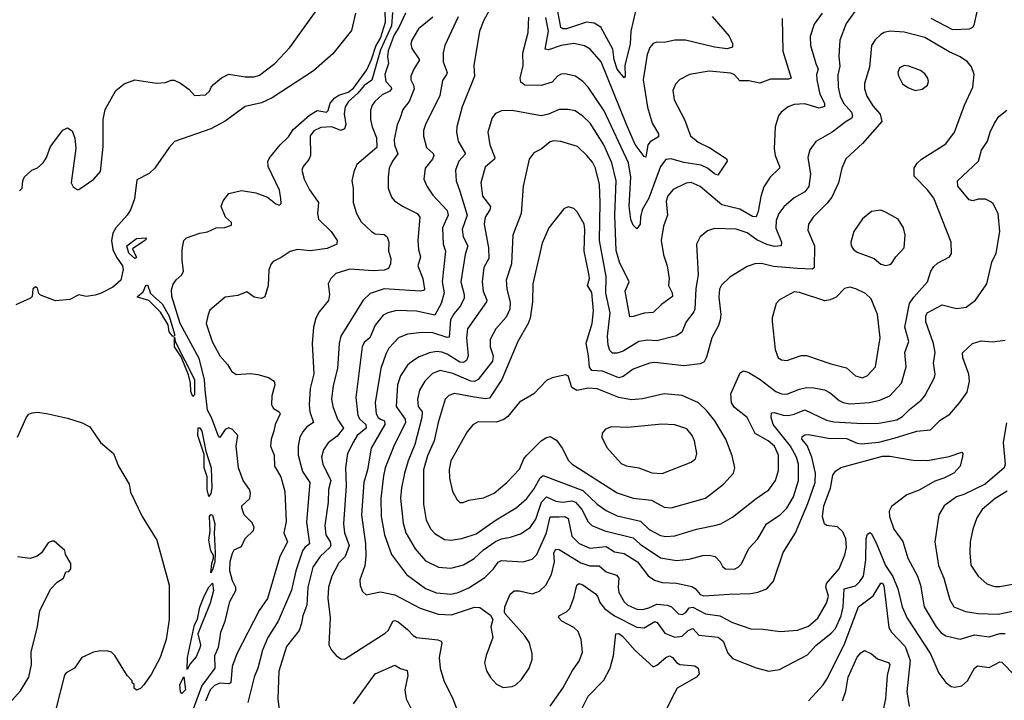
# Model space of a CAD drawing. Extents: x 1995161 to 2088924, y 769148 to 906007.
# Tile 253 of 256: x 2016457 to 2021910, y 871687 to 875458. Entities that reach past the tile are written whole.
import ezdxf

# ---------------------------------------------------------------- set-up
doc = ezdxf.new("R2010")
doc.units = 0

msp = doc.modelspace()

# ---------------------------------------------------------------- linework, layer by layer
at = {"layer": '0CON20XD'}
for points in [[(2017414.1, 871625.9), (2017464.8, 871765.2), (2017539.3, 871865), (2017536.9, 871935), (2017557.3, 871982.7), (2017565.2, 872025.2), (2017571.5, 872065), (2017595.3, 872125), (2017620.9, 872235), (2017654.6, 872295), (2017653.3, 872313.3), (2017635, 872348.8), (2017621.2, 872405), (2017623.2, 872456.8), (2017635, 872503.3), (2017645, 872522), (2017685, 872539.2), (2017705, 872584), (2017752.4, 872627.6), (2017755.4, 872644.6), (2017745, 872670.6), (2017700, 872715), (2017687, 872753), (2017687.5, 872765), (2017730.8, 872805), (2017734.4, 872835), (2017729.4, 872855), (2017694.5, 872905), (2017668.2, 872975), (2017655.5, 873095), (2017664.3, 873155), (2017635, 873188), (2017615, 873197.1), (2017595, 873186.9), (2017565, 873143.8), (2017555, 873153.8), (2017518.1, 873255), (2017497.1, 873295), (2017483, 873407), (2017479.6, 873465), (2017450.3, 873580.3), (2017345.5, 873775), (2017299.9, 873925), (2017298, 873962), (2017307.1, 873992.9), (2017323.4, 874016.6), (2017355.4, 874044.6), (2017364.2, 874065), (2017355.7, 874125), (2017355.9, 874184.1), (2017366, 874235), (2017380.9, 874249.1), (2017454.5, 874275.5), (2017496.3, 874283.7), (2017545, 874304.3), (2017593, 874307), (2017630, 874320), (2017630, 874335), (2017597.1, 874365), (2017572.7, 874422.7), (2017584, 874455), (2017615, 874495.8), (2017685, 874512), (2017765, 874499.4), (2017829.2, 874475), (2017875, 874438.1), (2017895, 874430.8), (2017905, 874440), (2017902.4, 874467.6), (2017895, 874514), (2017833.1, 874645), (2017831.8, 874675), (2017842.8, 874695), (2017898.4, 874765), (2017945, 874808.6), (2017970.4, 874849.6), (2018061.1, 874928.9), (2018105, 874954.5), (2018155, 874945.3), (2018164.8, 874955.2), (2018176.5, 874995), (2018202.4, 875025), (2018225, 875040.3), (2018275, 875057.5), (2018305, 875079.4), (2018378.9, 875181.1), (2018405, 875237.9), (2018428.2, 875311.8), (2018455.2, 875355), (2018482.3, 875445), (2018479.6, 875565)], [(2016455, 874510), (2016470, 874525), (2016473.3, 874565), (2016481.2, 874585), (2016523.8, 874625), (2016555, 874637.5), (2016587.5, 874665), (2016605.8, 874695), (2016628, 874755), (2016695, 874846.7), (2016721.7, 874858.3), (2016747, 874843), (2016762.7, 874802.7), (2016767.5, 874745), (2016742.5, 874555), (2016752.3, 874532.3), (2016775, 874517.5), (2016785, 874517.5), (2016867.5, 874575), (2016903.6, 874616.4), (2016919.4, 874755), (2016919.2, 874905), (2016929.4, 874960.6), (2016990, 875065), (2017035, 875102.5), (2017095, 875124.3), (2017215, 875106.2), (2017265, 875110), (2017295, 875122.5), (2017313, 875123), (2017347, 875107), (2017393, 875073), (2017425, 875037.5), (2017485, 875042.5), (2017508.3, 875061.7), (2017516.4, 875083.6), (2017530.5, 875099.5), (2017575, 875136.2), (2017614.2, 875155.8), (2017705, 875140.8), (2017755, 875142), (2017785, 875150), (2017869.2, 875215), (2017951.9, 875305), (2018104.2, 875515)], [(2019066.8, 875525), (2019026.9, 875455), (2019003.8, 875395), (2018972.5, 875205), (2018976.2, 875145), (2018906.9, 874975), (2018878.2, 874865), (2018875.5, 874835), (2018884.5, 874785), (2018926.4, 874715), (2018889.6, 874675), (2018870.4, 874625), (2018873.8, 874565), (2018895, 874508), (2018935.7, 874375), (2018906.8, 874295), (2018912.1, 874255), (2018939.3, 874205), (2018922.9, 874157.1), (2018900.3, 874005), (2018919, 873935), (2018917.9, 873915), (2018897.7, 873872.3), (2018861.7, 873828.3), (2018843, 873795), (2018835, 873700), (2018825, 873697.7), (2018745, 873723), (2018685, 873725.3), (2018604, 873716), (2018554.7, 873695.3), (2018501.7, 873638.3), (2018483.8, 873605), (2018457.6, 873525), (2018425.3, 873334.7), (2018430.6, 873275), (2018441.1, 873255), (2018455, 873245.8), (2018476.2, 873235), (2018478.4, 873215), (2018403.9, 873085), (2018382.8, 872965), (2018362.5, 872895), (2018349.7, 872715), (2018371.4, 872555), (2018373.6, 872486.4), (2018368.2, 872431.8), (2018340.9, 872355), (2018342.6, 872322.6), (2018355, 872290), (2018375, 872271.2), (2018455, 872288.2), (2018535, 872272.5), (2018675, 872197.3), (2018775, 872164.1), (2018848.8, 872161.2), (2018975, 872202.7), (2019005, 872200.9), (2019065, 872160), (2019076.7, 872135), (2019066.7, 872095), (2019076.2, 872035), (2019040, 871935), (2019031.4, 871895), (2019041.3, 871851.3), (2019063.6, 871813.6), (2019097.7, 871777.7), (2019135, 871758.8), (2019185, 871763.8)], [(2021105, 875536), (2021033.5, 875436.5), (2020998.2, 875345), (2020994, 875255), (2020998.9, 875201.1), (2020987, 875153), (2020988.9, 875085), (2021001.1, 875035), (2021019.4, 874995), (2021063.1, 874945), (2021069.7, 874925), (2021065, 874911.8), (2021033.6, 874893.6), (2020956.7, 874835), (2020866.5, 874783.5), (2020832.9, 874737.1), (2020820.9, 874695), (2020836.9, 874603.1), (2020826.2, 874533.8), (2020805, 874505.4), (2020745, 874472.1), (2020689.1, 874420.9), (2020661.8, 874385), (2020645.3, 874345), (2020643.8, 874303.8), (2020676.2, 874225), (2020674.4, 874205.6), (2020637.6, 874202.4), (2020595, 874213), (2020538.3, 874238.3), (2020485, 874277.6), (2020425, 874296.8), (2020305, 874300.6), (2020265, 874288), (2020225.7, 874254.3), (2020205.8, 874215), (2020214.1, 874045), (2020201.3, 873968.7), (2020195.8, 873855), (2020189.9, 873840.1), (2020146.9, 873785), (2020123.6, 873726.4), (2020095, 873706.7), (2019985, 873679.6), (2019935, 873682), (2019885, 873676), (2019798.5, 873621.5), (2019765, 873610.7), (2019740.5, 873610.5), (2019725.4, 873625), (2019715.7, 873655.7), (2019712.3, 873705), (2019726.2, 873835), (2019703.5, 873943.5), (2019703.9, 874035), (2019668.1, 874235), (2019672, 874445), (2019667.8, 874545), (2019646.5, 874635), (2019629, 874669), (2019597.9, 874705), (2019545, 874756.4), (2019452.8, 874782.8), (2019415, 874787.5), (2019395, 874781.1), (2019345, 874740.6), (2019305, 874721.4), (2019278.1, 874685), (2019244.3, 874535), (2019233.3, 874385), (2019188.5, 874265), (2019181.2, 874105), (2019150, 874015), (2019153.8, 873965), (2019173.2, 873893.2), (2019171.9, 873855), (2019150.1, 873809.9), (2019093.3, 873745), (2019062.8, 873687.2), (2019063.1, 873645), (2019079.2, 873595), (2019075, 873565.8), (2018995, 873464.6), (2018976.2, 873453.8), (2018955, 873455.2), (2018855, 873497.1), (2018785, 873514.6), (2018742.2, 873497.8), (2018699.6, 873455), (2018671.5, 873405), (2018659.1, 873355), (2018664.1, 873315), (2018684.8, 873284.8), (2018684, 873255), (2018644.3, 873105), (2018608.1, 873015), (2018588.2, 872945), (2018570.9, 872865), (2018565.3, 872805), (2018579.7, 872669.7), (2018596, 872616), (2018646.4, 872526.4), (2018705, 872460.5), (2018775.3, 872425.3), (2018845, 872420), (2018915, 872437.1), (2018974, 872474), (2019025, 872520.9), (2019092.3, 872567.7), (2019125, 872582.8), (2019175, 872591.1), (2019229.5, 872610.5), (2019284.5, 872645), (2019315, 872691.1), (2019346.1, 872785), (2019375, 872815.2), (2019425, 872790.2), (2019465, 872785.2), (2019515, 872793.2), (2019535, 872785.9), (2019570.5, 872745), (2019605.8, 872675.8), (2019625, 872655.5), (2019696.9, 872626.9), (2019855, 872588.3), (2019892.4, 872552.4), (2020005, 872476.1), (2020095, 872462.3), (2020165, 872469.3), (2020240.2, 872489.8), (2020275, 872491.8), (2020308, 872485), (2020336.7, 872455), (2020348.8, 872428.8), (2020365, 872415.5), (2020415, 872413.8)], [(2019866.8, 875505), (2019842, 875395), (2019837.1, 875325), (2019808.4, 875205), (2019810, 875145), (2019805, 875136.2), (2019765, 875184.6), (2019748.9, 875235), (2019741.5, 875295), (2019675, 875416.2), (2019638.1, 875438.1), (2019595, 875445.2), (2019485, 875408.1), (2019465, 875407.4), (2019453.5, 875415), (2019436.7, 875505)], [(2021767.3, 875545), (2021741.4, 875428.6), (2021732.9, 875415), (2021714.7, 875405.3), (2021625, 875401.6), (2021505, 875464.1)], [(2018315.6, 875494.4), (2018295, 875399.2), (2018190.6, 875269.4), (2018084.2, 875175), (2017855.2, 875024.8), (2017795, 874996.9), (2017705, 874977.5), (2017593.9, 874896.1), (2017515, 874852.9), (2017315, 874782.9), (2017285, 874750.5), (2017205, 874635.3), (2017173.4, 874606.6), (2017105, 874570.8), (2017093, 874465), (2017069.8, 874405), (2017051.1, 874375), (2016988.3, 874305), (2016972.1, 874275), (2016965.5, 874235), (2016972.6, 874185), (2016992.1, 874142.1), (2017025.9, 874095), (2017030, 874075), (2017016.7, 874015), (2016973.2, 873976.8), (2016907.6, 873942.4), (2016875, 873932.7), (2016825, 873924.7), (2016785, 873933.6), (2016735, 873908.9), (2016655, 873901.1), (2016571.5, 873931.5), (2016562.1, 873942.1), (2016555, 873970), (2016545, 873978.8), (2016530, 873965), (2016526.7, 873925), (2016517.5, 873915), (2016435, 873877.8)], [(2018522, 875498), (2018516.6, 875425), (2018455, 875291.4), (2018407.1, 875122.9), (2018365, 875093.4), (2018329.8, 875050.2), (2018278.4, 875005), (2018259.3, 874975), (2018254.2, 874935.8), (2018262.2, 874877.8), (2018255, 874854.2), (2018235, 874843.5), (2018185, 874864.1), (2018125, 874860), (2018085, 874842.2), (2018065.5, 874815), (2018066.9, 874705), (2018057.2, 874682.8), (2018025.8, 874645), (2018019.2, 874625), (2018031.9, 874575), (2018061.1, 874515), (2018111.1, 874445), (2018105.5, 874385), (2018112.3, 874352.3), (2018181.5, 874285), (2018215.8, 874235), (2018213.8, 874215), (2018158.8, 874191.2), (2018065, 874177.1), (2017995, 874184.4), (2017955.5, 874174.5), (2017905, 874140), (2017861.2, 874118.8), (2017848.8, 874105), (2017837, 874073), (2017831.9, 873985), (2017815, 873922.5), (2017795, 873914), (2017755, 873921.2), (2017715, 873950), (2017665, 873930), (2017595, 873920), (2017510.5, 873849.5), (2017500, 873825), (2017490, 873775), (2017522, 873675), (2017565, 873596.7), (2017608.1, 873548.1), (2017630.3, 873510.3), (2017655, 873492), (2017735, 873497.8), (2017775, 873492.2), (2017835.5, 873475.5), (2017866, 873455), (2017869.2, 873435), (2017852.9, 873375), (2017850.6, 873325), (2017862, 873305), (2017894, 873285), (2017898.9, 873275), (2017872.3, 873215), (2017865, 873178.8), (2017849.6, 873135), (2017846.2, 873096.2), (2017866.2, 873045), (2017868.8, 872985), (2017903.4, 872925), (2017925.4, 872845), (2017932.6, 872677.4), (2017918.8, 872615), (2017939.2, 872565), (2017897.3, 872485), (2017828.5, 872251.5), (2017782.1, 872185), (2017658.7, 871945), (2017633.5, 871875), (2017626.9, 871785), (2017615, 871778.2), (2017565, 871782.6), (2017535, 871769.4), (2017512.5, 871745), (2017485, 871682.9)], [(2018593.8, 875495), (2018556.5, 875415), (2018530.2, 875375), (2018497.8, 875285), (2018493, 875253), (2018499.1, 875215), (2018479.8, 875155), (2018483.8, 875115), (2018513.9, 875085), (2018515.8, 875074.2), (2018507.2, 875062.8), (2018465, 875042.3), (2018423.5, 875005), (2018408.5, 874985), (2018399.5, 874955), (2018399.5, 874905), (2018408.2, 874865), (2018433.2, 874803.2), (2018435, 874749.2), (2018324.4, 874655), (2018306.9, 874615), (2018296.7, 874565), (2018303.3, 874525), (2018303.1, 874445), (2018321.5, 874385), (2018348.5, 874338.5), (2018405, 874284.4), (2018425, 874272.2), (2018475, 874268.6), (2018491.4, 874255), (2018500.4, 874225), (2018500, 874175), (2018512.5, 874135), (2018510.5, 874105), (2018499.8, 874080.2), (2018475, 874070), (2018415, 874066.8), (2018285, 874076.9), (2018207.3, 874052.7), (2018179.2, 874025), (2018165.8, 873995), (2018173.3, 873935), (2018166.9, 873903.1), (2018115, 873840), (2018097.5, 873805), (2018083.5, 873755), (2018077.1, 873665), (2018085.8, 873495.8), (2018064.6, 873414.6), (2018059.2, 873325), (2018062.9, 873285), (2018083.3, 873226.7), (2018047.6, 873202.4), (2018024.5, 873175), (2018008.2, 873145), (2017998.2, 873095), (2017999.1, 873045), (2018023.1, 872955), (2018063.3, 872895), (2018044.3, 872675), (2018060.8, 872555), (2018035.5, 872534.5), (2018022.7, 872515), (2017985.2, 872405), (2017961.5, 872298.5), (2017889.1, 872125), (2017830.6, 872035), (2017800.8, 871965), (2017774.7, 871865.3), (2017754.6, 871815), (2017719.6, 871675)], [(2018745, 875472.1), (2018665, 875407.8), (2018628.5, 875345), (2018623.6, 875325), (2018627.9, 875297.9), (2018670.8, 875235), (2018638.9, 875185), (2018622.3, 875145), (2018622.3, 875125), (2018638.4, 875095), (2018641.6, 875075), (2018613.9, 875005), (2018578.8, 874961.2), (2018563.5, 874915), (2018546.4, 874875), (2018530, 874795), (2018533.1, 874765), (2018550, 874715), (2018521.1, 874675), (2018503.8, 874635), (2018496.6, 874586.6), (2018497.1, 874525), (2018516.7, 874475), (2018532.9, 874455), (2018577.1, 874425), (2018658.6, 874385), (2018673.5, 874365), (2018661.5, 874235), (2018664.6, 874185), (2018677.1, 874145), (2018661.8, 874095), (2018689.5, 874025), (2018698.8, 873965), (2018692.9, 873957.1), (2018675, 873954.1), (2018475, 873967.3), (2018397.9, 873942.1), (2018358.2, 873905), (2018235.2, 873704.8), (2018225.3, 873665), (2018216.1, 873526.1), (2018192.3, 873432.3), (2018184, 873355), (2018191.8, 873315), (2018217.3, 873245), (2018250, 873195), (2018215, 873151.2), (2018165, 873113.1), (2018139.6, 873075), (2018128.9, 873035), (2018135.9, 872995), (2018179.5, 872905), (2018167.5, 872855), (2018165.3, 872785), (2018146, 872655), (2018152.4, 872605), (2018176.5, 872565), (2018180.2, 872545), (2018175, 872533.3), (2018120.7, 872485), (2018080.5, 872425), (2018053.1, 872315), (2018046.5, 872215), (2018024.6, 872155), (2018017.7, 872115), (2018004.6, 872075), (2017934.7, 871985.3), (2017891.2, 871848.8), (2017886.1, 871696.1), (2017894.5, 871634.5)], [(2018885.2, 875474.8), (2018810.4, 875315), (2018801.5, 875275), (2018802.3, 875225), (2018823.3, 875165), (2018821.1, 875155), (2018798.3, 875121.7), (2018782.6, 875037.4), (2018703.3, 874876.7), (2018692.9, 874845), (2018693.8, 874813.8), (2018709.6, 874749.6), (2018746.5, 874716.5), (2018750.9, 874705), (2018743.1, 874685), (2018702.5, 874635), (2018694.4, 874575), (2018712.1, 874535), (2018745, 874485.6), (2018825, 874401.1), (2018828.9, 874375), (2018798.2, 874305), (2018802, 874215), (2018814.7, 874175), (2018796.2, 874005), (2018808.1, 873945), (2018791.1, 873885), (2018755, 873821.2), (2018655, 873843.4), (2018543.6, 873846.4), (2018495.8, 873834.2), (2018469.3, 873820.7), (2018425, 873765.6), (2018395.3, 873695), (2018365, 873670), (2018352.7, 873645), (2018318.6, 873365), (2018329.8, 873265), (2018340.2, 873245), (2018373.1, 873215), (2018376.2, 873195), (2018326.5, 873155), (2018305, 873120), (2018272.9, 873055), (2018260.9, 872975), (2018264.4, 872875), (2018249.1, 872665), (2018256.2, 872615), (2018281.8, 872545), (2018260, 872485), (2018225, 872448.9), (2018186.2, 872375), (2018166.9, 872315), (2018163.6, 872253.6), (2018176.4, 872145), (2018169.2, 871995), (2018183.8, 871965), (2018210, 871935), (2018235, 871916.7), (2018255, 871916.2), (2018481.4, 872058.6), (2018497.8, 872075), (2018525, 872127.1), (2018535, 872130), (2018551.9, 872121.9), (2018605, 872079.5), (2018635, 872046.7), (2018655, 872035.5), (2018771.8, 872021.8), (2018790, 872015), (2018795.5, 872005.5), (2018779.6, 871925), (2018785.6, 871865), (2018806.3, 871796.3), (2018855.6, 871695), (2018901.9, 871575)], [(2020678.6, 875465), (2020683.7, 875283.7), (2020728.6, 875135), (2020715, 875128.5), (2020615, 875128.4), (2020555, 875106.4), (2020495, 875119.1), (2020445, 875118.6), (2020415, 875153.1), (2020395, 875161.5), (2020275, 875173.3), (2020166.2, 875153.8), (2020112.8, 875127.2), (2020088.3, 875101.7), (2020074.4, 875065), (2020080.6, 875015), (2020139.4, 874905), (2020172.2, 874815), (2020215, 874780.5), (2020279.1, 874749.1), (2020363.2, 874693.2), (2020373.8, 874685), (2020374, 874675), (2020323.9, 874596.1), (2020305, 874603.3), (2020265, 874636.4), (2020231.5, 874651.5), (2020135, 874667.2), (2020065, 874687.3), (2020035, 874682.7), (2020005, 874645.6), (2019940.9, 874469.1), (2019903.9, 874405), (2019895.4, 874365.4), (2019892.5, 874325), (2019875, 874300), (2019855, 874320), (2019841.7, 874351.7), (2019832, 874425), (2019841.1, 874585), (2019827.6, 874665), (2019694.1, 874954.1), (2019605, 875083.6), (2019575, 875115.6), (2019535.4, 875145.4), (2019475, 875158.6), (2019455, 875157.1), (2019435, 875145.8), (2019405, 875111.8), (2019345, 875094.1), (2019255, 875096.2), (2019232.1, 875112.1), (2019229.1, 875135), (2019245.3, 875205), (2019242.7, 875275), (2019272.6, 875387.4), (2019277.1, 875472.9)], [(2020291.2, 875475), (2020385, 875366.7), (2020404.2, 875325.8), (2020404.3, 875305.7), (2020375, 875297.1), (2020305, 875305.3), (2020144.5, 875344.5), (2020085, 875344.4), (2020025, 875332.5), (2019985, 875334.4), (2019965, 875325.7), (2019945.9, 875304.1), (2019930.9, 875265), (2019910, 875125), (2019933, 874973), (2019959.6, 874885), (2019994.5, 874825), (2019995, 874810), (2019948.5, 874781.5), (2019936.1, 874765), (2019925, 874696.2), (2019915, 874700.8), (2019865, 874766.1), (2019816.7, 874876.7), (2019676.5, 875225), (2019616.4, 875295), (2019583.8, 875313.8), (2019525, 875326.6), (2019455, 875315.2), (2019385, 875291.2), (2019366.2, 875295), (2019385.2, 875395), (2019370.4, 875470.4)], [(2020900.4, 875495), (2020856, 875434), (2020834.6, 875365), (2020836.1, 875315), (2020866, 875215)], [(2018845, 872574), (2018905, 872584.7), (2018985, 872609.5), (2019095, 872687.2), (2019206.2, 872753.8), (2019265, 872806.4), (2019305, 872857.5), (2019339.3, 872920.7), (2019355, 872933.1), (2019575, 872848.9), (2019655, 872774.7), (2019705, 872739.2), (2019765, 872710), (2019895, 872680.3), (2019943, 872633), (2020005, 872600), (2020035, 872594.7), (2020085, 872598.4), (2020205, 872636.2), (2020305, 872655.4), (2020338.8, 872665), (2020405, 872701.4), (2020534.7, 872805.3), (2020605.7, 872854.3), (2020642.1, 872905), (2020658.7, 872961.3), (2020659.4, 873045), (2020637.2, 873095), (2020601.5, 873125), (2020530.5, 873165), (2020485, 873254.4), (2020415, 873310), (2020398.9, 873335), (2020395.5, 873385), (2020447.6, 873502.4), (2020465, 873512.9), (2020495, 873503.5), (2020557.8, 873465), (2020645, 873397.9), (2020675.5, 873384.5), (2020705, 873382.7), (2020775, 873411.5), (2020815, 873420), (2020855, 873419.2), (2020913.2, 873406.8), (2020945, 873390.4), (2020995, 873348.2), (2021017.9, 873337.9), (2021055, 873330.7), (2021162.4, 873337.6), (2021220.1, 873349.9), (2021275, 873374.6), (2021340.9, 873445), (2021366.1, 873535), (2021359.6, 873615), (2021381.5, 873675), (2021359.4, 873755), (2021384.1, 873885), (2021408.8, 873921.2), (2021484.4, 874005), (2021502.5, 874065), (2021518.5, 874091.5), (2021539.8, 874110.2), (2021606.7, 874145), (2021617.7, 874162.3), (2021615.6, 874225), (2021518.8, 874468.8), (2021484.3, 874515), (2021410.6, 874590.6), (2021410.6, 874635), (2021426.9, 874663.1), (2021450.8, 874685), (2021585, 874770.6), (2021633.3, 874835), (2021689.5, 874985), (2021735.5, 875085), (2021742.9, 875155), (2021727.4, 875197.4), (2021705.4, 875225.4), (2021665, 875253.3), (2021605, 875279.6), (2021469.7, 875359.7), (2021355, 875388.2), (2021275, 875394.5), (2021245, 875387.5), (2021225, 875375.6), (2021193.5, 875346.5), (2021174, 875316), (2021162.7, 875195), (2021134.5, 875105.5), (2021134.4, 875075), (2021148.5, 875035), (2021181.1, 874981.1), (2021222.2, 874935), (2021230.6, 874895), (2021125, 874771.4), (2021032, 874688), (2021008.9, 874635), (2020990.5, 874555), (2020953.5, 874475), (2020928.7, 874441.3), (2020850.6, 874365), (2020824.4, 874325), (2020821.4, 874291.4), (2020858.8, 874205), (2020857, 874083), (2020845, 874076.7), (2020765, 874079.5), (2020631.1, 874091.1), (2020565, 874107.7), (2020527.5, 874105), (2020485, 874090.8), (2020388.9, 874031.1), (2020343.3, 873986.7), (2020332.2, 873965), (2020328.3, 873921.7), (2020340, 873825), (2020336.2, 873795), (2020326.6, 873763.4), (2020289.5, 873695), (2020260.9, 873589.1), (2020247.3, 873562.7), (2020225, 873551.1), (2020135, 873539.6), (2019975, 873558.6), (2019945, 873555.9), (2019855, 873521.5), (2019799, 873481), (2019775, 873473.1), (2019685, 873511.2), (2019625.3, 873515.3), (2019612.3, 873532.3), (2019607.6, 873595), (2019593.6, 873666.4), (2019628, 873775), (2019635.2, 873845), (2019625, 873946), (2019601.6, 873985), (2019612.3, 874025), (2019609.5, 874049.5), (2019582.4, 874175), (2019586.9, 874295), (2019582, 874325), (2019543.2, 874393.2), (2019525, 874412), (2019495, 874422), (2019470.3, 874409.7), (2019386.9, 874305), (2019350.7, 874219.3), (2019299.3, 873995), (2019296.3, 873895), (2019284.7, 873804.7), (2019273.5, 873775), (2019215.5, 873675), (2019126.1, 873463.9), (2019058.7, 873361.3), (2019035, 873358.3), (2018965, 873368.9), (2018865, 873386.8), (2018834, 873376), (2018813.3, 873356.7), (2018773.9, 873226.1), (2018752.4, 873125), (2018715, 873041.4), (2018692.7, 872965), (2018692.4, 872775), (2018707.1, 872685), (2018733.6, 872635), (2018755, 872611.8), (2018809.1, 872579.1), (2018845, 872574)], [(2020866, 875215), (2020878, 875185), (2020870, 875155), (2020871.2, 875125), (2020887.9, 875045), (2020913.2, 874995), (2020912.9, 874977.1), (2020885, 874968.9), (2020805, 874991.9), (2020745, 874987.8), (2020712, 874975), (2020674.2, 874945), (2020659.2, 874925), (2020640, 874865), (2020635.6, 874745), (2020640, 874705), (2020665.5, 874645), (2020664.4, 874635.6), (2020612.5, 874585), (2020577.8, 874532.2), (2020560.5, 874479.5), (2020547.1, 874395), (2020535, 874365.8), (2020515, 874367.9), (2020445, 874408.8), (2020345, 874431.9), (2020225, 874534.6), (2020175, 874556.2), (2020148, 874552), (2020075, 874516.5), (2020047, 874483), (2020037.4, 874452.6), (2020043.8, 874375), (2020023.1, 874315), (2020008.9, 874235), (2020021.8, 874155), (2020042.3, 874095), (2020052.7, 874025), (2020049.6, 873985), (2020069.6, 873945), (2020071.5, 873925), (2020010.3, 873879.7), (2019965, 873836.5), (2019915, 873832.2), (2019855, 873812.9), (2019835, 873812.5), (2019810.4, 873955), (2019831.8, 874005), (2019778.1, 874115), (2019759.8, 874179.8), (2019751.9, 874375), (2019759.2, 874565), (2019735.2, 874665), (2019692.4, 874765), (2019616.7, 874885), (2019575, 874923.6), (2019532.6, 874952.6), (2019495, 874960.4), (2019445, 874960.4), (2019385.3, 874934.7), (2019345, 874925.4), (2019185, 874955.6), (2019125, 874952.9), (2019090.9, 874939.1), (2019072.9, 874915), (2019050, 874835), (2019060.4, 874765), (2019088.2, 874695), (2019086.5, 874685), (2019035, 874640.8), (2019011.3, 874555), (2019019.8, 874479.8), (2019063.3, 874423.3), (2019060.5, 874405), (2019034.6, 874365), (2019028.5, 874325), (2019053.7, 874195), (2019054.4, 874134.4), (2019027.7, 874085), (2019018.4, 874005), (2019022.8, 873955), (2019042.9, 873905), (2019041.2, 873895), (2018936.6, 873745), (2018930.7, 873695), (2018940, 873595), (2018930.4, 873569.6), (2018915, 873559.8), (2018895, 873561.7), (2018825, 873604.8), (2018795, 873616), (2018765, 873619), (2018727.1, 873612.9), (2018669.2, 873590.8), (2018626.7, 873563.3), (2018605, 873543.3), (2018565.4, 873485), (2018548.9, 873435), (2018541.2, 873315), (2018591.8, 873245), (2018592.9, 873225), (2018531.8, 873105), (2018481.6, 872975), (2018471.7, 872931.7), (2018456.6, 872805), (2018458.1, 872705), (2018476.8, 872605), (2018515.8, 872495.8), (2018598.9, 872385), (2018705, 872306.6), (2018765, 872283.6), (2018845, 872276.1), (2018885, 872284.7), (2018945, 872310.7), (2019032.3, 872367.7), (2019080.4, 872415), (2019107.4, 872452.6), (2019125, 872462.7), (2019245, 872454.6), (2019295, 872468.5), (2019320.7, 872495), (2019373.5, 872615), (2019395, 872703.5), (2019445, 872704.7), (2019476.2, 872706.2), (2019495, 872695.5), (2019515, 872596.7), (2019555, 872556.9), (2019615, 872530.5), (2019705, 872540.2), (2019750.8, 872510.8), (2019805, 872501.3), (2019878.5, 872455), (2019937.9, 872377.9), (2019972.7, 872352.7), (2020015, 872340.4), (2020095, 872336), (2020178.7, 872318.7), (2020197.2, 872307.2), (2020225, 872274), (2020245, 872265.9), (2020385, 872274.7)], [(2021415, 875066.2), (2021455, 875074), (2021483.3, 875095), (2021490, 875115), (2021486, 875135), (2021468.7, 875158.7), (2021445, 875176), (2021381.2, 875201.2), (2021355, 875204), (2021328.8, 875191.2), (2021320, 875165), (2021322.7, 875147.3), (2021345, 875102), (2021375, 875082), (2021415, 875066.2)], [(2020415, 872413.8), (2020435.8, 872424.2), (2020455, 872444.3), (2020495, 872529.2), (2020545, 872582.5), (2020592.1, 872665), (2020668.9, 872715), (2020705, 872751.1), (2020742.8, 872815), (2020769.5, 872905), (2020770.5, 872995), (2020758, 873035), (2020725.2, 873095), (2020629.2, 873215), (2020618, 873255), (2020620.6, 873279.4), (2020635, 873281.8), (2020685, 873266.7), (2020715, 873266.1), (2020745, 873272), (2020805, 873296.9), (2020925, 873240.3), (2020965, 873231.1), (2021125, 873220.3), (2021215, 873222.5), (2021286.7, 873235), (2021315, 873241.8), (2021345, 873258.9), (2021385, 873299.2), (2021449.9, 873350.1), (2021469.4, 873375), (2021523.6, 873475), (2021527.1, 873495), (2021518.2, 873555), (2021526, 873615), (2021517.4, 873665), (2021475.3, 873785), (2021474.1, 873815), (2021481.5, 873835), (2021565, 873878.5), (2021645, 873858.2), (2021698.8, 873865), (2021749.2, 873905), (2021811.9, 873995), (2021841.1, 874115), (2021864.5, 874165), (2021885.3, 874285), (2021874.7, 874385), (2021847.7, 874437.7), (2021835, 874450), (2021805, 874463.1), (2021765.5, 874464.5), (2021735, 874454.4), (2021715, 874460.6), (2021652.9, 874535), (2021650, 874565), (2021766.9, 874675), (2021782.9, 874735), (2021817.1, 874785), (2021831.4, 874835), (2021855.8, 874885), (2021878.8, 874921.2), (2021923.6, 874956.4)], [(2021253.3, 874096.7), (2021275, 874101.2), (2021285, 874106.7), (2021308, 874145), (2021354.2, 874195), (2021360.8, 874265), (2021351.4, 874305), (2021322.4, 874352.4), (2021251.2, 874391.2), (2021225, 874402), (2021175, 874395.8), (2021124, 874355), (2021076, 874285), (2021060, 874225), (2021062, 874205), (2021073.8, 874185), (2021095, 874170.8), (2021188.8, 874135), (2021225, 874104.2), (2021253.3, 874096.7)], [(2017095, 874136), (2017060.6, 874165), (2017050.8, 874205), (2017104.3, 874245.7), (2017155, 874250), (2017159.2, 874245), (2017150, 874235), (2017081.7, 874188.3), (2017101.4, 874145), (2017101.7, 874138.3), (2017095, 874136)], [(2017305, 873702.5), (2017285, 873729.2), (2017278.3, 873768.3), (2017237, 873837), (2017172, 873902), (2017110, 873920), (2017108.8, 873925), (2017140, 873950), (2017155, 873986.2), (2017165, 873990), (2017180.7, 873940.7), (2017245, 873883.6), (2017285, 873816.4), (2017314, 873716), (2017313.3, 873706.7), (2017305, 873702.5)], [(2021125, 873474.5), (2021152.8, 873487.2), (2021196.5, 873535), (2021221.5, 873695), (2021206.9, 873825), (2021171.9, 873911.9), (2021140.7, 873940.7), (2021087, 873967), (2021055, 873975.6), (2021025, 873968.1), (2020978.6, 873921.4), (2020945, 873905.6), (2020915, 873901.5), (2020775, 873946.7), (2020745, 873950.8), (2020665, 873906.2), (2020646.2, 873885), (2020624.4, 873805.6), (2020624.2, 873785.8), (2020640.7, 873630.7), (2020658, 873585), (2020675, 873574.3), (2020705, 873570), (2020785, 873597.1), (2020815, 873597.8), (2020949.2, 873550.8), (2021035, 873528.6), (2021086, 873486), (2021125, 873474.5)], [(2017415, 873370), (2017405, 873397.5), (2017403.2, 873445), (2017390.8, 873490.8), (2017351.2, 873591.2), (2017314.7, 873645), (2017315, 873700), (2017318, 873675), (2017425.2, 873465), (2017425, 873380), (2017415, 873370)], [(2020385, 872274.7), (2020505, 872279.1), (2020545, 872286.7), (2020594.4, 872305.6), (2020631.8, 872348.2), (2020684.1, 872505.9), (2020753.9, 872616.1), (2020822.1, 872777.9), (2020862.5, 872895), (2020864.7, 872945.3), (2020844.4, 873034.4), (2020818.5, 873098.5), (2020787.5, 873135), (2020790.2, 873149.8), (2020805, 873159.1), (2020825, 873160), (2020935, 873140.4), (2021035, 873138.2), (2021095, 873111.6), (2021118, 873108), (2021215, 873117.5), (2021299.4, 873140.6), (2021425, 873177.7), (2021500, 873185), (2021555, 873239.5), (2021607.7, 873272.3), (2021662.2, 873335), (2021703.1, 873395), (2021717.7, 873455), (2021712.7, 873495), (2021680.6, 873585), (2021678, 873612), (2021733.3, 873665), (2021781.7, 873678.3), (2021845, 873673.1), (2021915, 873682.5)], [(2020065, 872753.8), (2020255, 872806.7), (2020355.3, 872884.7), (2020410.6, 872945), (2020418.1, 872975), (2020401.7, 873041.7), (2020367.5, 873135), (2020307.3, 873235), (2020261.3, 873291.3), (2020215.4, 873335.4), (2020125, 873376.5), (2020025, 873385.6), (2019905, 873357.5), (2019845, 873352.7), (2019775, 873364.7), (2019655, 873413.7), (2019605, 873416.3), (2019543, 873403), (2019515, 873420.8), (2019494.3, 873484.3), (2019478.8, 873491.2), (2019405, 873474.7), (2019375, 873458.7), (2019304.1, 873385.9), (2019225, 873339.4), (2019160.2, 873259.8), (2019137.4, 873242.6), (2019095, 873229.2), (2018995, 873229.4), (2018965.5, 873214.5), (2018935.7, 873175), (2018845, 873013.3), (2018834.7, 872965.3), (2018837.3, 872917.3), (2018854.4, 872845), (2018878.8, 872798.8), (2018895, 872783.3), (2018913.6, 872783.6), (2018944.3, 872795.7), (2019025, 872808.9), (2019085, 872835.6), (2019155, 872893.8), (2019225, 872968.6), (2019249.6, 873025), (2019264.5, 873045), (2019345.3, 873124.7), (2019371.2, 873141.2), (2019395, 873148.2), (2019428.8, 873128.8), (2019460.8, 873085), (2019496.9, 873016.9), (2019516.7, 872995), (2019765, 872836.7), (2019855, 872807.6), (2019955, 872796.9), (2020025, 872757.3), (2020065, 872753.8)], [(2016445.4, 873144.6), (2016495, 873256), (2016508, 873272), (2016525, 873280.5), (2016555, 873283.5), (2016605, 873277.1), (2016721.2, 873251.2), (2016803.3, 873225), (2016845, 873202.9), (2016904, 873115), (2016976, 873055), (2017004.4, 872984.4), (2017062.5, 872885), (2017070.5, 872840.5), (2017135.8, 872705.8), (2017216, 872575), (2017284.2, 872325), (2017285.4, 872135), (2017268.5, 872025), (2017235, 871923.8), (2017185, 871831.2), (2017145, 871772.5), (2017125, 871752.5), (2017103.6, 871743.6), (2017090, 871755), (2017090, 871775), (2017080, 871785), (2017080, 871795), (2017052.5, 871825), (2017018, 871878)], [(2020015, 872943.6), (2020175, 873006), (2020200, 873025), (2020205.9, 873054.1), (2020194.4, 873125), (2020181.1, 873155), (2020151.5, 873191.5), (2020085, 873213.6), (2020012.8, 873217.2), (2019825, 873199.5), (2019735, 873202.5), (2019701.2, 873188.8), (2019681.7, 873168.3), (2019681.2, 873145), (2019707.9, 873087.9), (2019788.6, 872998.6), (2019815, 872986.5), (2019885, 872975.6), (2019957.7, 872947.7), (2020015, 872943.6)], [(2021921.8, 873225), (2021904.1, 873115), (2021914.6, 872995), (2021908.5, 872975), (2021804.4, 872885.6), (2021685, 872828.2), (2021644.2, 872815), (2021575.7, 872765), (2021546.9, 872715), (2021525.5, 872565.5), (2021545.9, 872435), (2021575.4, 872365), (2021607.8, 872245), (2021630.8, 872205), (2021695, 872180), (2021765, 872168.5), (2021875, 872164.1), (2021955, 872180.8)], [(2017505, 872816.7), (2017495.6, 872855), (2017494.7, 872925), (2017478, 872975), (2017478.9, 873048.9), (2017443.8, 873155), (2017445, 873197.5), (2017455, 873197.5), (2017465, 873178), (2017487.9, 873067.9), (2017517.6, 872975), (2017520.4, 872865), (2017515, 872832.5), (2017505, 872816.7)], [(2019185, 871763.8), (2019205, 871773.8), (2019235, 871802), (2019277.5, 871865), (2019295.6, 871914.4), (2019295.7, 871945), (2019279.2, 872005), (2019254, 872045), (2019145.9, 872165.9), (2019141.2, 872175), (2019144, 872205), (2019173.3, 872275), (2019195, 872293.1), (2019225, 872293.5), (2019295, 872276.5), (2019335, 872291.5), (2019370.5, 872325), (2019401.8, 872385), (2019418.2, 872455), (2019414.8, 872505.2), (2019425, 872525.6), (2019445, 872522.5), (2019565, 872449.3), (2019615, 872431.9), (2019665, 872432.2), (2019705, 872399.3), (2019761.1, 872381.1), (2019774.7, 872364.7), (2019770.6, 872315), (2019774.7, 872285), (2019805, 872232.1), (2019825, 872214.7), (2019875, 872192.5), (2019905, 872190), (2019940.2, 872199.8), (2019985, 872219.5), (2020045.2, 872215.2), (2020066.2, 872206.2), (2020105, 872166.2), (2020125, 872162.5), (2020145, 872174.6), (2020165, 872199.1), (2020185, 872203.2), (2020255, 872167.3), (2020335, 872156), (2020405, 872117.7), (2020505, 872083.3), (2020575, 872081.5), (2020667.8, 872067.8), (2020765, 872075.9), (2020825, 872097.8), (2020876.8, 872143.2), (2020925.2, 872224.8), (2020936.8, 872265), (2020921.6, 872315), (2020925.2, 872334.8), (2020994.6, 872415), (2021026.9, 872493.1), (2021035.9, 872534.1), (2021032.7, 872582.7), (2021015, 872620), (2020985, 872648.1), (2020925, 872655.7), (2020914.4, 872665), (2020903.4, 872703.4), (2020910, 872765), (2020947.7, 872862.3), (2020959.7, 872935), (2020975, 872956.7), (2021005, 872976.9), (2021235, 873040.2), (2021275, 873039.5), (2021405, 873017.1), (2021484.5, 873015.5), (2021605, 873037.8), (2021675, 873062.5), (2021680, 873055), (2021678, 873038), (2021665.7, 872985), (2021629.4, 872945), (2021575, 872917.5), (2021525, 872901.5), (2021437.6, 872852.4), (2021369.4, 872825), (2021285, 872761.9), (2021272.5, 872735), (2021273.6, 872705), (2021298.2, 872635), (2021347.6, 872567.6), (2021374.5, 872475), (2021428.5, 872375), (2021446.2, 872325), (2021466, 872205), (2021532.3, 872095), (2021560.6, 872060.6), (2021585, 872043.8), (2021665, 872026.9), (2021745, 872050), (2021825, 872039.2), (2021885, 872056.9), (2021915, 872057.2)], [(2021925, 872846.5), (2021859.1, 872805), (2021787.5, 872745), (2021757.5, 872697.5), (2021734.4, 872635), (2021721.1, 872565), (2021718.6, 872505), (2021725, 872436.7), (2021764.6, 872374.6), (2021813.6, 872333.6), (2021855, 872318.8), (2021885, 872318.8)], [(2017515, 872394.2), (2017520.6, 872445), (2017530.8, 872475), (2017529.4, 872489.4), (2017514.7, 872515), (2017504.7, 872575.3), (2017510.8, 872625), (2017508.1, 872705), (2017515, 872717.5), (2017525, 872713.8), (2017537.8, 872665), (2017533.3, 872615), (2017540, 872505), (2017536.9, 872455), (2017525, 872410), (2017515, 872394.2)], [(2019395, 871655.8), (2019464.7, 871755.3), (2019518.3, 871851.7), (2019555, 871904), (2019574.4, 871955), (2019565.6, 872025), (2019549.5, 872069.5), (2019525, 872091.5), (2019459.4, 872125), (2019442.9, 872145), (2019442.5, 872155), (2019485, 872176.9), (2019503.9, 872196.1), (2019525.3, 872255), (2019541.4, 872325), (2019552.5, 872335), (2019575, 872327.3), (2019646.5, 872276.5), (2019656.4, 872265), (2019668.8, 872228.8), (2019695, 872196), (2019750.8, 872155), (2019875, 872093.3), (2019915, 872089.3), (2019975, 872124.6), (2019988, 872118), (2020029.6, 872059.6), (2020085, 872037.2), (2020125, 872042.9), (2020159.6, 872075), (2020185, 872085.4), (2020217.7, 872047.7), (2020325, 872037.6), (2020351.8, 872015), (2020378.6, 871948.6), (2020405, 871919.5), (2020535, 871866.9), (2020605, 871848), (2020665, 871857.5), (2020820, 871940), (2020865, 871991.8), (2020950.7, 872059.3), (2020974.7, 872085), (2021005.2, 872155), (2021016.9, 872205), (2021023.2, 872305), (2021085, 872322.5), (2021109.6, 872345), (2021129.7, 872375), (2021143.2, 872465), (2021145.4, 872584.6), (2021152.1, 872607.9), (2021165, 872617.1), (2021175, 872610), (2021199.9, 872559.9), (2021251, 872435), (2021293.1, 872373.1), (2021320.7, 872305), (2021344.2, 872205), (2021371.8, 872141.8), (2021500, 871945), (2021547.6, 871837.6), (2021585.7, 871785.7), (2021615, 871764), (2021635, 871760), (2021675, 871768), (2021705.8, 871795), (2021744.4, 871865), (2021760.9, 871879.1), (2021825, 871869.3), (2021885, 871901.1), (2021895, 871898.9), (2021966.2, 871826.2)], [(2016285, 871546.5), (2016460.8, 871739.2), (2016507.7, 871815), (2016522.3, 871885), (2016520.8, 871955), (2016555.6, 872095.6), (2016569.2, 872185), (2016630, 872305), (2016665, 872342.5), (2016700, 872365), (2016711.7, 872398.3), (2016728.3, 872401.7), (2016740, 872415), (2016740, 872445), (2016710, 872495), (2016707, 872517), (2016648.3, 872568.3), (2016635, 872570), (2016615, 872560), (2016576.7, 872505), (2016553.6, 872486.4), (2016515, 872473.3), (2016445, 872482.5)], [(2017385, 871857.5), (2017386.7, 871925), (2017424.6, 872105), (2017442.2, 872137.8), (2017455, 872203.8), (2017478.9, 872265), (2017504.6, 872315), (2017525, 872336.2), (2017529.3, 872295), (2017511.4, 872225), (2017442.5, 872055), (2017457.5, 871995), (2017455, 871978.8), (2017435, 871928), (2017400.7, 871889.3), (2017385, 871857.5)], [(2020825.6, 871685), (2020906.3, 871773.7), (2020927.1, 871805), (2021023.4, 871995), (2021102.4, 872205), (2021131.7, 872228.3), (2021183.7, 872266.3), (2021225, 872335.6), (2021235, 872336.7), (2021242.7, 872322.7), (2021270.3, 872090.3), (2021284.5, 872065), (2021360, 871985), (2021388, 871908), (2021370.4, 871735), (2021382.4, 871652.4)], [(2021885, 872318.8), (2021975, 872335.4)], [(2019566.6, 871633.4), (2019605, 871710), (2019691.1, 871798.9), (2019727.3, 871865), (2019746.1, 871935), (2019758.8, 872055), (2019775, 872057.5), (2019795, 872042.5), (2019865, 871964.3), (2019965, 871873.8), (2019985, 871882), (2020035, 871925.5), (2020055, 871934.4), (2020072.5, 871925), (2020095, 871896), (2020113.3, 871885), (2020195, 871878), (2020213.3, 871865), (2020220, 871835), (2020205.8, 871815), (2020097.8, 871755), (2020069.2, 871699.2), (2019998.9, 871555)], [(2017018, 871878), (2016983.3, 871935), (2016965, 871953.3), (2016945, 871960), (2016905, 871961.2), (2016865, 871954), (2016800, 871925), (2016760.8, 871865), (2016715, 871839.2), (2016705, 871826.7), (2016658, 871645), (2016607.5, 871535), (2016601.2, 871505), (2016575, 871457.5), (2016516.4, 871433.6), (2016475, 871446.2), (2016427.9, 871422.1)], [(2021013.2, 871685), (2021031.4, 871738.6), (2021045.3, 871815), (2021095, 871925.7), (2021115, 871950), (2021135, 871962.5), (2021175, 871945.8), (2021206.9, 871916.9), (2021266.9, 871896.9), (2021275.4, 871885.4), (2021261.1, 871825), (2021251.4, 871695), (2021227.6, 871585)], [(2018305, 871668.6), (2018425, 871834.4), (2018535, 871882.5), (2018565, 871863.1), (2018602.4, 871852.4), (2018606.2, 871825), (2018590, 871745), (2018597.8, 871695), (2018625, 871640)], [(2017355, 871724.3), (2017348.1, 871735), (2017344.4, 871775), (2017365, 871817.5), (2017375.5, 871745), (2017355, 871724.3)]]:
    msp.add_lwpolyline(points, dxfattribs=at)

doc.saveas('drawing.dxf')
